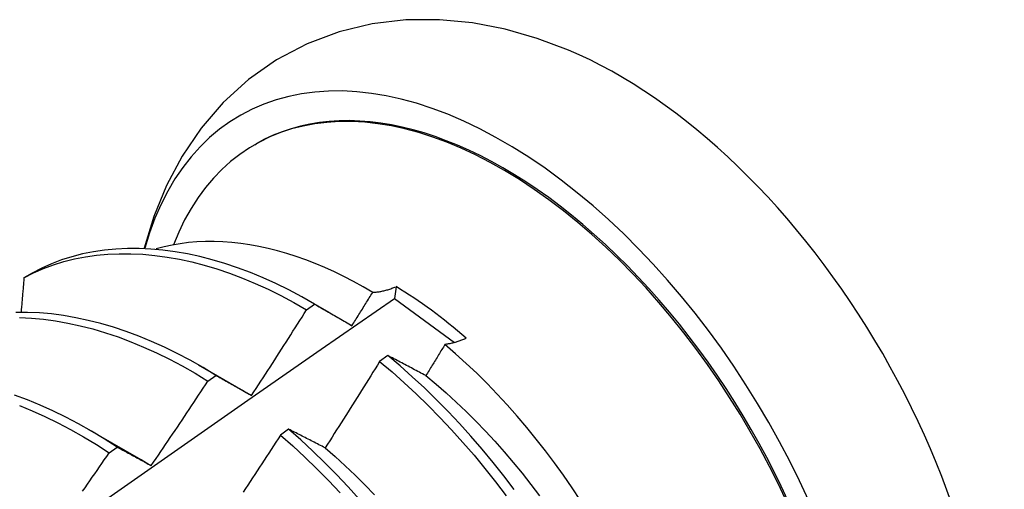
# Model space of a CAD drawing. Header units: inches. Extents: x 0 to 107, y -11 to 69.
# Tile 53 of 55: x 96.781 to 97.09, y 39.763 to 39.91. Entities that reach past the tile are written whole.
import ezdxf

# ---------------------------------------------------------------- set-up
doc = ezdxf.new("R2010")
doc.units = ezdxf.units.IN
doc.header["$MEASUREMENT"] = 0
doc.layers.add('Visible Edges(ANSI)', color=7, linetype='Continuous', lineweight=25)

msp = doc.modelspace()

# ---------------------------------------------------------------- linework, layer by layer
at = {"layer": 'Visible Edges(ANSI)'}
for p, q in [((96.85491, 39.87098), (96.85538, 39.87126)), ((96.78502, 39.83063), (96.78244, 39.82913)), ((96.89932, 39.82636), (96.89885, 39.82265)), ((96.89885, 39.82265), (96.91769, 39.80879)), ((96.87121, 39.81909), (96.87372, 39.82089)), ((96.87201, 39.82189), (96.87822, 39.81832)), ((96.89669, 39.80473), (96.89417, 39.80286)), ((96.83722, 39.8018), (96.85323, 39.79258)), ((96.8402, 39.79667), (96.84271, 39.79849)), ((96.80242, 39.7817), (96.81843, 39.77249)), ((96.86555, 39.78157), (96.86303, 39.77969)), ((96.80918, 39.77413), (96.81169, 39.77595))]:
    msp.add_line(p, q, dxfattribs=at)
at = {"layer": 'Visible Edges(ANSI)', "flags": 128}
for points in [[(96.95345, 39.90072), (96.94363, 39.90441), (96.93359, 39.90729), (96.92335, 39.90927), (96.91293, 39.91028), (96.90238, 39.9102), (96.89185, 39.90896), (96.88145, 39.90648), (96.87137, 39.90269), (96.86181, 39.89765), (96.85297, 39.89146), (96.84503, 39.88423), (96.83807, 39.87615), (96.83211, 39.8674), (96.82718, 39.85812), (96.82322, 39.84845), (96.82017, 39.83847)], [(96.87372, 39.82089), (96.86968, 39.8232), (96.86564, 39.82535), (96.8616, 39.82734), (96.85757, 39.82916), (96.85355, 39.83082), (96.84955, 39.83232), (96.84557, 39.83365), (96.8416, 39.83482), (96.83767, 39.83583), (96.83377, 39.83667), (96.82991, 39.83734), (96.82609, 39.83784), (96.82231, 39.83818), (96.81859, 39.83835), (96.81491, 39.83835), (96.8113, 39.83818), (96.80775, 39.83784), (96.80427, 39.83733), (96.80086, 39.83664), (96.79752, 39.83579), (96.79426, 39.83476), (96.79109, 39.83356), (96.78801, 39.83218), (96.78502, 39.83063)], [(96.89199, 39.82458), (96.88898, 39.82633), (96.88597, 39.82799), (96.88295, 39.82955), (96.87994, 39.83101), (96.87693, 39.83237), (96.87392, 39.83363), (96.87093, 39.83479), (96.86796, 39.83584), (96.865, 39.83679), (96.86206, 39.83763), (96.85915, 39.83837), (96.85625, 39.839), (96.85338, 39.83952), (96.85054, 39.83994), (96.84772, 39.84025), (96.84494, 39.84046), (96.84218, 39.84056), (96.83946, 39.84055), (96.83678, 39.84043), (96.83413, 39.8402), (96.83153, 39.83987), (96.82898, 39.83943), (96.82647, 39.83888), (96.82401, 39.83822)], [(96.78244, 39.82913), (96.78543, 39.83067), (96.78852, 39.83203), (96.7917, 39.83322), (96.79496, 39.83424), (96.7983, 39.83508), (96.80172, 39.83575), (96.8052, 39.83625), (96.80876, 39.83658), (96.81238, 39.83673), (96.81605, 39.83672), (96.81978, 39.83654), (96.82356, 39.83619), (96.82739, 39.83567), (96.83126, 39.83498), (96.83516, 39.83413), (96.83909, 39.83312), (96.84306, 39.83193), (96.84704, 39.83059), (96.85105, 39.82908), (96.85507, 39.8274), (96.8591, 39.82557), (96.86314, 39.82357), (96.86717, 39.82141), (96.87121, 39.81909)], [(96.78244, 39.82913), (96.7824, 39.82868), (96.78236, 39.82824), (96.78232, 39.8278), (96.78229, 39.82735), (96.78225, 39.82691), (96.78221, 39.82646), (96.78217, 39.82602), (96.78214, 39.82557), (96.7821, 39.82513), (96.78206, 39.82468), (96.78202, 39.82424), (96.78198, 39.82379), (96.78195, 39.82335), (96.78191, 39.8229), (96.78187, 39.82246), (96.78183, 39.82201), (96.78179, 39.82156), (96.78175, 39.82112), (96.78172, 39.82067), (96.78168, 39.82023), (96.78164, 39.81978), (96.7816, 39.81933), (96.78156, 39.81889), (96.78152, 39.81844)], [(96.89199, 39.82458), (96.89227, 39.8246), (96.89255, 39.82461), (96.89283, 39.82463), (96.89312, 39.82466), (96.89341, 39.8247), (96.8937, 39.82473), (96.89399, 39.82478), (96.89429, 39.82483), (96.89459, 39.82488), (96.89489, 39.82494), (96.89519, 39.82501), (96.8955, 39.82508), (96.8958, 39.82516), (96.89611, 39.82524), (96.89642, 39.82533), (96.89674, 39.82542), (96.89705, 39.82552), (96.89737, 39.82562), (96.89769, 39.82573), (96.89801, 39.82585), (96.89834, 39.82597), (96.89866, 39.8261), (96.89899, 39.82623), (96.89932, 39.82636)], [(96.76058, 39.726), (96.78364, 39.74225), (96.80669, 39.75845), (96.82974, 39.77459), (96.85278, 39.79067), (96.87581, 39.80669), (96.89885, 39.82265)], [(96.88547, 39.8141), (96.88574, 39.81454), (96.88602, 39.81498), (96.88629, 39.81541), (96.88656, 39.81585), (96.88683, 39.81628), (96.88711, 39.81672), (96.88738, 39.81716), (96.88765, 39.81759), (96.88792, 39.81803), (96.8882, 39.81846), (96.88847, 39.8189), (96.88874, 39.81934), (96.88901, 39.81977), (96.88928, 39.82021), (96.88955, 39.82065), (96.88982, 39.82109), (96.89009, 39.82152), (96.89037, 39.82196), (96.89064, 39.8224), (96.89091, 39.82283), (96.89118, 39.82327), (96.89145, 39.82371), (96.89172, 39.82415), (96.89199, 39.82458)], [(96.85394, 39.79216), (96.85467, 39.79328), (96.8554, 39.79439), (96.85613, 39.79551), (96.85686, 39.79663), (96.85758, 39.79775), (96.85831, 39.79886), (96.85903, 39.79998), (96.85976, 39.8011), (96.86048, 39.80222), (96.8612, 39.80334), (96.86192, 39.80446), (96.86264, 39.80558), (96.86336, 39.80671), (96.86408, 39.80783), (96.86479, 39.80895), (96.86551, 39.81008), (96.86623, 39.8112), (96.86694, 39.81233), (96.86765, 39.81345), (96.86837, 39.81458), (96.86908, 39.8157), (96.86979, 39.81683), (96.8705, 39.81796), (96.87121, 39.81909)], [(96.87372, 39.82089), (96.8742, 39.82062), (96.87468, 39.82034), (96.87516, 39.82007), (96.87564, 39.81979), (96.87613, 39.81952), (96.87661, 39.81924), (96.8771, 39.81896), (96.87758, 39.81868), (96.87807, 39.8184), (96.87856, 39.81812), (96.87905, 39.81784), (96.87954, 39.81755), (96.88003, 39.81727), (96.88052, 39.81699), (96.88101, 39.8167), (96.8815, 39.81642), (96.882, 39.81613), (96.88249, 39.81584), (96.88298, 39.81555), (96.88348, 39.81527), (96.88398, 39.81498), (96.88447, 39.81469), (96.88497, 39.8144), (96.88547, 39.8141)], [(96.84271, 39.79849), (96.83868, 39.80094), (96.83464, 39.80323), (96.8306, 39.80536), (96.82657, 39.80734), (96.82254, 39.80915), (96.81852, 39.8108), (96.81452, 39.81229), (96.81053, 39.81362), (96.80657, 39.81478), (96.80264, 39.81578), (96.79874, 39.81661), (96.79488, 39.81728), (96.79106, 39.81778), (96.78729, 39.81811), (96.78356, 39.81827), (96.77989, 39.81827)], [(96.78103, 39.81665), (96.78476, 39.81647), (96.78854, 39.81613), (96.79236, 39.81561), (96.79622, 39.81493), (96.80013, 39.81409), (96.80406, 39.81308), (96.80802, 39.8119), (96.81201, 39.81056), (96.81601, 39.80906), (96.82003, 39.80739), (96.82406, 39.80557), (96.8281, 39.80358), (96.83214, 39.80144), (96.83617, 39.79913), (96.8402, 39.79667)], [(96.92138, 39.81013), (96.92108, 39.81), (96.92079, 39.80988), (96.92049, 39.80975), (96.9202, 39.80964), (96.91991, 39.80952), (96.91962, 39.80941), (96.91933, 39.80931), (96.91904, 39.80921), (96.91875, 39.80911), (96.91847, 39.80902), (96.91819, 39.80893), (96.91791, 39.80885), (96.91763, 39.80877), (96.91735, 39.8087), (96.91708, 39.80863), (96.9168, 39.80857), (96.91653, 39.80851), (96.91626, 39.80845), (96.91599, 39.8084), (96.91573, 39.80835), (96.91546, 39.80831), (96.9152, 39.80828), (96.91494, 39.80824), (96.91468, 39.80821)], [(96.91468, 39.80821), (96.91444, 39.8078), (96.91419, 39.80739), (96.91394, 39.80698), (96.91369, 39.80658), (96.91344, 39.80617), (96.91319, 39.80576), (96.91294, 39.80535), (96.91269, 39.80494), (96.91244, 39.80453), (96.91219, 39.80412), (96.91194, 39.80371), (96.91169, 39.8033), (96.91144, 39.80289), (96.91119, 39.80248), (96.91094, 39.80207), (96.91069, 39.80167), (96.91044, 39.80126), (96.91019, 39.80085), (96.90994, 39.80044), (96.90969, 39.80003), (96.90944, 39.79962), (96.90919, 39.79921), (96.90894, 39.79881), (96.90869, 39.7984)], [(96.95728, 39.75916), (96.95464, 39.76315), (96.95191, 39.76708), (96.94912, 39.77095), (96.94627, 39.77475), (96.94335, 39.77848), (96.94037, 39.78213), (96.93733, 39.7857), (96.93424, 39.78919), (96.9311, 39.79259), (96.92791, 39.79591), (96.92466, 39.79913), (96.92138, 39.80226), (96.91805, 39.80529), (96.91468, 39.80821)], [(96.90869, 39.7984), (96.90818, 39.79867), (96.90767, 39.79894), (96.90716, 39.79921), (96.90665, 39.79948), (96.90615, 39.79975), (96.90564, 39.80002), (96.90514, 39.80028), (96.90463, 39.80055), (96.90413, 39.80082), (96.90363, 39.80108), (96.90313, 39.80135), (96.90263, 39.80161), (96.90213, 39.80187), (96.90163, 39.80214), (96.90113, 39.8024), (96.90063, 39.80266), (96.90014, 39.80292), (96.89964, 39.80318), (96.89915, 39.80344), (96.89865, 39.8037), (96.89816, 39.80396), (96.89767, 39.80421), (96.89718, 39.80447), (96.89669, 39.80473)], [(96.93647, 39.76261), (96.93317, 39.76692), (96.92981, 39.77115), (96.92637, 39.7753), (96.92286, 39.77935), (96.91929, 39.78331), (96.91565, 39.78717), (96.91196, 39.79091), (96.90821, 39.79455), (96.90442, 39.79807), (96.90058, 39.80146), (96.89669, 39.80473)], [(96.89417, 39.80286), (96.89347, 39.80172), (96.89276, 39.80058), (96.89206, 39.79945), (96.89135, 39.79831), (96.89064, 39.79717), (96.88993, 39.79604), (96.88923, 39.7949), (96.88851, 39.79377), (96.8878, 39.79264), (96.88709, 39.7915), (96.88638, 39.79037), (96.88567, 39.78924), (96.88495, 39.78811), (96.88424, 39.78698), (96.88352, 39.78584), (96.8828, 39.78471), (96.88209, 39.78359), (96.88137, 39.78246), (96.88065, 39.78133), (96.87993, 39.7802), (96.87921, 39.77907), (96.87849, 39.77795), (96.87776, 39.77682), (96.87704, 39.7757)], [(96.89417, 39.80286), (96.89806, 39.79958), (96.9019, 39.79618), (96.90569, 39.79265), (96.90943, 39.78901), (96.91312, 39.78525), (96.91675, 39.78139), (96.92032, 39.77743), (96.92382, 39.77336), (96.92725, 39.76921), (96.93061, 39.76498), (96.9339, 39.76066)], [(96.84271, 39.79849), (96.84317, 39.79823), (96.84363, 39.79798), (96.84409, 39.79772), (96.84455, 39.79747), (96.84501, 39.79721), (96.84547, 39.79695), (96.84594, 39.79669), (96.8464, 39.79643), (96.84687, 39.79617), (96.84734, 39.79591), (96.8478, 39.79565), (96.84827, 39.79538), (96.84874, 39.79512), (96.84921, 39.79485), (96.84968, 39.79459), (96.85015, 39.79432), (96.85062, 39.79406), (96.85109, 39.79379), (96.85157, 39.79352), (96.85204, 39.79325), (96.85252, 39.79298), (96.85299, 39.79271), (96.85347, 39.79244), (96.85394, 39.79216)], [(96.90869, 39.7984), (96.9119, 39.79573), (96.91508, 39.79297), (96.91822, 39.79011), (96.92132, 39.78715), (96.92438, 39.78411), (96.92739, 39.78098), (96.93036, 39.77777), (96.93327, 39.77448), (96.93614, 39.77112), (96.93894, 39.7677), (96.94169, 39.76421), (96.94438, 39.76065)], [(96.82241, 39.77011), (96.82316, 39.77121), (96.82391, 39.77231), (96.82466, 39.77341), (96.82541, 39.77451), (96.82616, 39.77561), (96.82691, 39.77672), (96.82765, 39.77782), (96.8284, 39.77892), (96.82914, 39.78003), (96.82988, 39.78113), (96.83063, 39.78224), (96.83137, 39.78335), (96.83211, 39.78445), (96.83285, 39.78556), (96.83359, 39.78667), (96.83433, 39.78778), (96.83506, 39.78889), (96.8358, 39.79), (96.83654, 39.79111), (96.83727, 39.79222), (96.838, 39.79333), (96.83874, 39.79445), (96.83947, 39.79556), (96.8402, 39.79667)], [(96.81169, 39.77595), (96.80767, 39.77854), (96.80364, 39.78098), (96.79961, 39.78325), (96.79557, 39.78538), (96.79153, 39.78734), (96.7875, 39.78914), (96.78349, 39.79079), (96.77948, 39.79227)], [(96.85323, 39.79258), (96.85326, 39.79256), (96.85329, 39.79254), (96.85332, 39.79253), (96.85335, 39.79251), (96.85338, 39.79249), (96.85341, 39.79247), (96.85344, 39.79246), (96.85347, 39.79244), (96.8535, 39.79242), (96.85353, 39.79241), (96.85356, 39.79239), (96.85359, 39.79237), (96.85362, 39.79235), (96.85365, 39.79234), (96.85368, 39.79232), (96.85371, 39.7923), (96.85374, 39.79228), (96.85377, 39.79227), (96.8538, 39.79225), (96.85383, 39.79223), (96.85385, 39.79222), (96.85388, 39.7922), (96.85391, 39.79218), (96.85394, 39.79216)], [(96.78098, 39.78904), (96.785, 39.78739), (96.78903, 39.78557), (96.79307, 39.78359), (96.7971, 39.78146), (96.80114, 39.77917), (96.80517, 39.77673), (96.80918, 39.77413)], [(96.86303, 39.77969), (96.8623, 39.77857), (96.86158, 39.77745), (96.86085, 39.77633), (96.86012, 39.7752), (96.85939, 39.77408), (96.85866, 39.77296), (96.85793, 39.77184), (96.85719, 39.77072), (96.85646, 39.76961), (96.85573, 39.76849), (96.85499, 39.76737), (96.85426, 39.76625), (96.85352, 39.76514), (96.85278, 39.76402), (96.85204, 39.76291), (96.8513, 39.76179)], [(96.86303, 39.77969), (96.86688, 39.7763), (96.87068, 39.77278), (96.87442, 39.76915), (96.87811, 39.7654), (96.88175, 39.76154)], [(96.87704, 39.7757), (96.87655, 39.77595), (96.87606, 39.7762), (96.87558, 39.77645), (96.87509, 39.7767), (96.87461, 39.77695), (96.87412, 39.7772), (96.87364, 39.77745), (96.87316, 39.7777), (96.87267, 39.77795), (96.87219, 39.77819), (96.87171, 39.77844), (96.87123, 39.77868), (96.87076, 39.77893), (96.87028, 39.77917), (96.8698, 39.77942), (96.86933, 39.77966), (96.86885, 39.7799), (96.86838, 39.78014), (96.8679, 39.78038), (96.86743, 39.78062), (96.86696, 39.78086), (96.86649, 39.7811), (96.86602, 39.78133), (96.86555, 39.78157)], [(96.88786, 39.75951), (96.88428, 39.76346), (96.88065, 39.76731), (96.87695, 39.77105), (96.8732, 39.77468), (96.8694, 39.77819), (96.86555, 39.78157)], [(96.81169, 39.77595), (96.81213, 39.77572), (96.81256, 39.77549), (96.813, 39.77525), (96.81344, 39.77501), (96.81389, 39.77478), (96.81433, 39.77454), (96.81477, 39.7743), (96.81521, 39.77406), (96.81566, 39.77382), (96.8161, 39.77358), (96.81655, 39.77333), (96.81699, 39.77309), (96.81744, 39.77285), (96.81789, 39.7726), (96.81834, 39.77236), (96.81879, 39.77211), (96.81924, 39.77186), (96.81969, 39.77162), (96.82014, 39.77137), (96.82059, 39.77112), (96.82105, 39.77087), (96.8215, 39.77061), (96.82196, 39.77036), (96.82241, 39.77011)], [(96.87704, 39.7757), (96.88022, 39.77294), (96.88336, 39.77008), (96.88647, 39.76713), (96.88953, 39.76408), (96.89254, 39.76096)], [(96.80085, 39.76208), (96.80161, 39.76317), (96.80237, 39.76427), (96.80313, 39.76536), (96.80389, 39.76645), (96.80465, 39.76755), (96.80541, 39.76864), (96.80616, 39.76974), (96.80692, 39.77084), (96.80767, 39.77193), (96.80843, 39.77303), (96.80918, 39.77413)], [(96.81843, 39.77248), (96.8186, 39.77239), (96.81876, 39.77229), (96.81893, 39.7722), (96.81909, 39.7721), (96.81926, 39.772), (96.81943, 39.77191), (96.81959, 39.77181), (96.81976, 39.77171), (96.81992, 39.77161), (96.82009, 39.77151), (96.82026, 39.77142), (96.82042, 39.77132), (96.82059, 39.77122), (96.82075, 39.77112), (96.82092, 39.77102), (96.82109, 39.77092), (96.82125, 39.77082), (96.82142, 39.77072), (96.82158, 39.77062), (96.82175, 39.77052), (96.82191, 39.77042), (96.82208, 39.77031), (96.82225, 39.77021), (96.82241, 39.77011)]]:
    msp.add_lwpolyline(points, dxfattribs=at)
at = {"layer": 'Visible Edges(ANSI)'}
for centre, major_axis, start_param, end_param in [((96.93314, 39.73658), (0.08287, -0.14354), 5.846554, 9.93506), ((96.96933, 39.75747), (-0.08287, 0.14354), 3.791126, 5.633652), ((96.93314, 39.73658), (0.07776, -0.13468), 0, 3.141593), ((96.93266, 39.73631), (-0.07776, 0.13468), 2.781963, 6.718398), ((96.89732, 39.7159), (0.06837, -0.11842), 2.104631, 2.335486)]:
    msp.add_ellipse(centre, major_axis=major_axis, ratio=0.57735, start_param=start_param, end_param=end_param, dxfattribs=at)

doc.saveas('drawing.dxf')
